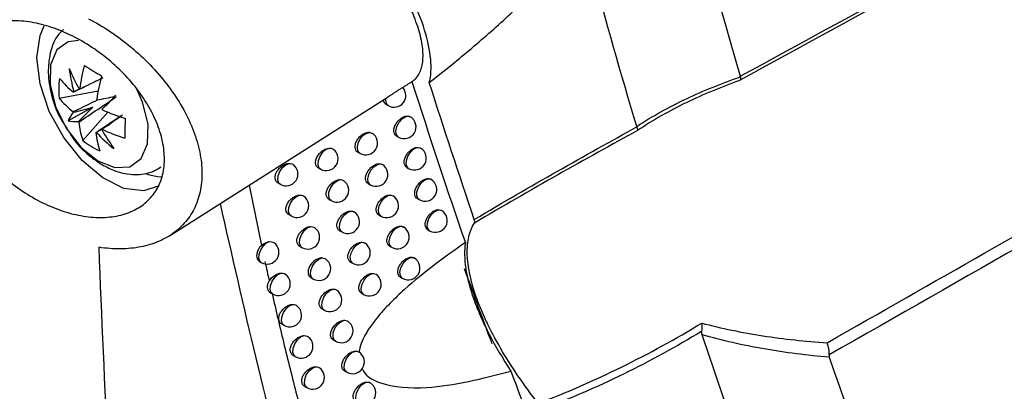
# Model space of a CAD drawing. Header units: millimetres. Extents: x 15458 to 16410, y 10212 to 11278.
# Tile 134 of 139: x 16273 to 16315, y 10972 to 10988. Entities that reach past the tile are written whole.
import ezdxf

# ---------------------------------------------------------------- set-up
doc = ezdxf.new("R2010")
doc.units = ezdxf.units.MM

msp = doc.modelspace()

# ---------------------------------------------------------------- linework, layer by layer
at = {"color": 7, "linetype": 'Continuous', "lineweight": 25}
for p, q in [((16274.784, 10984.681), (16276.445, 10984.985)), ((16279.473, 10978.835), (16288.745, 10984.73)), ((16276.225, 10984.295), (16275.17, 10983.716)), ((16288.671, 10984.403), (16288.75, 10984.358)), ((16275.791, 10982.875), (16276.857, 10984.081)), ((16289.643, 10983.905), (16289.686, 10983.879)), ((16287.969, 10983.223), (16288.063, 10983.187)), ((16289.105, 10983.067), (16289.183, 10983.023)), ((16287.463, 10982.383), (16287.547, 10982.334)), ((16290.089, 10982.573), (16290.122, 10982.55)), ((16288.419, 10981.889), (16288.505, 10981.854)), ((16285.785, 10981.719), (16285.876, 10981.666)), ((16289.544, 10981.737), (16289.62, 10981.693)), ((16282.851, 10980.982), (16283.373, 10978.426)), ((16284.071, 10981.075), (16284.17, 10981.018)), ((16287.908, 10981.048), (16287.991, 10981)), ((16290.54, 10981.245), (16290.563, 10981.227)), ((16288.874, 10980.56), (16288.951, 10980.525)), ((16286.238, 10980.38), (16286.328, 10980.328)), ((16289.987, 10980.411), (16290.063, 10980.368)), ((16284.532, 10979.731), (16284.629, 10979.675)), ((16288.358, 10979.719), (16288.44, 10979.672)), ((16286.695, 10979.046), (16286.784, 10978.995)), ((16289.334, 10979.236), (16289.402, 10979.203)), ((16290.435, 10979.091), (16290.509, 10979.049)), ((16284.998, 10978.393), (16285.093, 10978.338)), ((16288.813, 10978.395), (16288.893, 10978.349)), ((16283.291, 10977.746), (16283.368, 10977.701)), ((16287.157, 10977.718), (16287.244, 10977.668)), ((16289.799, 10977.917), (16289.857, 10977.886)), ((16288.123, 10977.236), (16288.228, 10977.2)), ((16285.468, 10977.061), (16285.561, 10977.007)), ((16289.272, 10977.077), (16289.351, 10977.031)), ((16283.748, 10976.42), (16283.845, 10976.365)), ((16287.623, 10976.396), (16287.709, 10976.347)), ((16285.941, 10975.734), (16286.033, 10975.681)), ((16284.227, 10975.091), (16284.325, 10975.034)), ((16286.419, 10974.413), (16286.51, 10974.361)), ((16284.713, 10973.765), (16284.81, 10973.709)), ((16286.901, 10973.097), (16286.99, 10973.046)), ((16285.203, 10972.445), (16285.298, 10972.39))]:
    msp.add_line(p, q, dxfattribs=at)
at = {"color": 7, "linetype": 'Continuous', "lineweight": 25, "flags": 128}
for points in [[(16273.846, 10986.383), (16273.981, 10987.334), (16274.157, 10987.745)], [(16275.609, 10987.128), (16275.174, 10987.071), (16274.69, 10986.719), (16274.423, 10986.088), (16274.404, 10985.256), (16274.636, 10984.323), (16275.09, 10983.401), (16275.713, 10982.601), (16276.429, 10982.02)], [(16279.032, 10980.952), (16278.38, 10980.743), (16277.541, 10980.847), (16276.643, 10981.288), (16275.765, 10982.027), (16274.984, 10982.998), (16274.372, 10984.114), (16273.981, 10985.277), (16273.846, 10986.383)], [(16276.429, 10982.02), (16277.151, 10981.728), (16277.792, 10981.76), (16278.276, 10982.113), (16278.543, 10982.743), (16278.562, 10983.575), (16278.33, 10984.508), (16278.089, 10985.056)], [(16289.183, 10983.023), (16289.102, 10983.121), (16289.08, 10983.28), (16289.122, 10983.471), (16289.22, 10983.659), (16289.356, 10983.81), (16289.506, 10983.898), (16289.643, 10983.905)], [(16287.547, 10982.334), (16287.537, 10982.341), (16287.464, 10982.439), (16287.444, 10982.589), (16287.481, 10982.768), (16287.569, 10982.947), (16287.693, 10983.097), (16287.834, 10983.194), (16287.969, 10983.223)], [(16285.785, 10981.719), (16285.781, 10981.721), (16285.702, 10981.801), (16285.668, 10981.917), (16285.68, 10982.053), (16285.737, 10982.196), (16285.832, 10982.331), (16285.957, 10982.445), (16286.099, 10982.523), (16286.241, 10982.555), (16286.271, 10982.555), (16286.271, 10982.555)], [(16285.876, 10981.666), (16285.826, 10981.71), (16285.776, 10981.843), (16285.788, 10982.022), (16285.86, 10982.214), (16285.979, 10982.386), (16286.125, 10982.506), (16286.271, 10982.555)], [(16289.62, 10981.693), (16289.568, 10981.74), (16289.52, 10981.864), (16289.528, 10982.029), (16289.588, 10982.209), (16289.693, 10982.377), (16289.825, 10982.505), (16289.964, 10982.574), (16290.089, 10982.573)], [(16284.17, 10981.018), (16284.115, 10981.068), (16284.069, 10981.199), (16284.081, 10981.372), (16284.149, 10981.558), (16284.263, 10981.726), (16284.402, 10981.849), (16284.545, 10981.905)], [(16287.991, 10981), (16287.983, 10981.005), (16287.909, 10981.103), (16287.888, 10981.255), (16287.926, 10981.436), (16288.015, 10981.616), (16288.141, 10981.767), (16288.283, 10981.863), (16288.419, 10981.889)], [(16278.507, 10981.444), (16278.953, 10981.344), (16279.119, 10981.33)], [(16286.328, 10980.328), (16286.279, 10980.37), (16286.227, 10980.504), (16286.239, 10980.684), (16286.312, 10980.878), (16286.433, 10981.05), (16286.58, 10981.171), (16286.727, 10981.217)], [(16290.063, 10980.368), (16290.012, 10980.413), (16289.963, 10980.539), (16289.97, 10980.706), (16290.033, 10980.889), (16290.14, 10981.058), (16290.275, 10981.185), (16290.416, 10981.251), (16290.54, 10981.245)], [(16284.629, 10979.675), (16284.576, 10979.724), (16284.528, 10979.855), (16284.54, 10980.029), (16284.609, 10980.216), (16284.724, 10980.386), (16284.865, 10980.508), (16285.008, 10980.563)], [(16288.44, 10979.672), (16288.434, 10979.676), (16288.358, 10979.773), (16288.337, 10979.926), (16288.375, 10980.109), (16288.466, 10980.291), (16288.594, 10980.442), (16288.738, 10980.537), (16288.874, 10980.56)], [(16286.784, 10978.995), (16286.736, 10979.036), (16286.683, 10979.17), (16286.695, 10979.352), (16286.769, 10979.547), (16286.892, 10979.72), (16287.04, 10979.84), (16287.188, 10979.885)], [(16290.509, 10979.049), (16290.46, 10979.092), (16290.41, 10979.218), (16290.418, 10979.388), (16290.482, 10979.574), (16290.592, 10979.744), (16290.729, 10979.871), (16290.872, 10979.934), (16290.996, 10979.922)], [(16285.093, 10978.338), (16285.041, 10978.385), (16284.992, 10978.516), (16285.004, 10978.692), (16285.074, 10978.88), (16285.19, 10979.051), (16285.332, 10979.173), (16285.476, 10979.226)], [(16288.893, 10978.349), (16288.889, 10978.351), (16288.812, 10978.449), (16288.79, 10978.603), (16288.829, 10978.788), (16288.922, 10978.972), (16289.052, 10979.123), (16289.197, 10979.216), (16289.334, 10979.236)], [(16283.368, 10977.701), (16283.312, 10977.753), (16283.267, 10977.883), (16283.279, 10978.053), (16283.346, 10978.237), (16283.457, 10978.404), (16283.594, 10978.528), (16283.735, 10978.587)], [(16287.244, 10977.668), (16287.231, 10977.676), (16287.16, 10977.773), (16287.141, 10977.921), (16287.176, 10978.097), (16287.261, 10978.273), (16287.381, 10978.423), (16287.519, 10978.523), (16287.653, 10978.558)], [(16285.561, 10977.007), (16285.51, 10977.052), (16285.461, 10977.184), (16285.472, 10977.36), (16285.543, 10977.55), (16285.66, 10977.721), (16285.803, 10977.843), (16285.948, 10977.895)], [(16289.351, 10977.031), (16289.35, 10977.032), (16289.27, 10977.13), (16289.248, 10977.285), (16289.288, 10977.473), (16289.382, 10977.658), (16289.514, 10977.81), (16289.662, 10977.901), (16289.799, 10977.917)], [(16283.845, 10976.365), (16283.79, 10976.415), (16283.744, 10976.545), (16283.755, 10976.717), (16283.823, 10976.902), (16283.935, 10977.07), (16284.073, 10977.193), (16284.215, 10977.251)], [(16287.709, 10976.347), (16287.698, 10976.353), (16287.626, 10976.45), (16287.606, 10976.599), (16287.641, 10976.776), (16287.727, 10976.954), (16287.849, 10977.105), (16287.988, 10977.204), (16288.123, 10977.236)], [(16286.033, 10975.681), (16285.983, 10975.724), (16285.933, 10975.857), (16285.944, 10976.034), (16286.016, 10976.226), (16286.134, 10976.398), (16286.279, 10976.519), (16286.424, 10976.57)], [(16284.325, 10975.034), (16284.272, 10975.083), (16284.224, 10975.213), (16284.236, 10975.386), (16284.304, 10975.572), (16284.417, 10975.741), (16284.556, 10975.864), (16284.699, 10975.921)], [(16286.419, 10974.414), (16286.416, 10974.415), (16286.337, 10974.496), (16286.303, 10974.611), (16286.315, 10974.747), (16286.372, 10974.89), (16286.467, 10975.025), (16286.592, 10975.139), (16286.734, 10975.217), (16286.875, 10975.249), (16286.905, 10975.25), (16286.905, 10975.25)], [(16286.51, 10974.361), (16286.461, 10974.403), (16286.41, 10974.535), (16286.421, 10974.714), (16286.493, 10974.907), (16286.613, 10975.08), (16286.759, 10975.201), (16286.905, 10975.25)], [(16284.81, 10973.709), (16284.757, 10973.756), (16284.709, 10973.887), (16284.72, 10974.061), (16284.789, 10974.248), (16284.903, 10974.418), (16285.043, 10974.541), (16285.187, 10974.597)], [(16286.99, 10973.046), (16286.943, 10973.086), (16286.89, 10973.219), (16286.901, 10973.4), (16286.974, 10973.594), (16287.096, 10973.768), (16287.243, 10973.889), (16287.39, 10973.935)], [(16285.298, 10972.39), (16285.247, 10972.436), (16285.198, 10972.566), (16285.209, 10972.741), (16285.278, 10972.93), (16285.393, 10973.1), (16285.535, 10973.223), (16285.679, 10973.278)], [(16287.475, 10971.737), (16287.463, 10971.745), (16287.392, 10971.841), (16287.372, 10971.988), (16287.406, 10972.162), (16287.49, 10972.338), (16287.609, 10972.488), (16287.746, 10972.59), (16287.88, 10972.626)]]:
    msp.add_lwpolyline(points, dxfattribs=at)
at = {"color": 7, "linetype": 'Continuous', "lineweight": 25}
for centre, radius, start, end in [((16283.495, 10983.964), 7.915, 164.6354, 172.0459), ((16282.834, 10996.721), 12.736, 236.8191, 240.6517), ((16282.757, 10989.022), 8.146, 202.2882, 209.1185), ((16281.859, 10986.687), 6.681, 186.4832, 195.1727), ((16284.223, 10983.522), 7.915, 164.6354, 172.0459), ((16279.002, 10985), 4.23, 173.0692, 184.3302), ((16277.957, 10988.143), 4.108, 219.8448, 231.5248), ((16289, 10984.791), 0.5, 240.0027, 42.3543), ((16275.7, 10984.689), 0.382, 139.2682, 141.524), ((16275.684, 10984.654), 0.407, 93.9101, 96.0723), ((16258.137, 11077.518), 94.697, 281.11909, 281.5918), ((16102.878, 11158.525), 246.116, 314.90458, 315.08461), ((16277.938, 10987.313), 4.108, 219.8448, 231.5248), ((16275.059, 10983.601), 1.671, 36.6427, 37.4858), ((16288.934, 10984.587), 0.294, 162.9089, 231.102), ((16276.764, 10982.981), 1.755, 141.4766, 155.2583), ((16276.907, 10984.674), 1.63, 200.7303, 201.5873), ((16275.102, 10983.605), 1.63, 20.7303, 21.5873), ((16279.9, 10991.337), 7.868, 245.422, 252.9908), ((16289.433, 10983.456), 0.5, 240.0027, 59.1011), ((16275.524, 10985.419), 1.74, 258.249, 272.8193), ((16276.951, 10984.678), 1.671, 216.6427, 217.4858), ((16279.452, 10984.059), 3.848, 185.93, 197.9223), ((16290.644, 10983.102), 13.066, 176.8793, 180.5201), ((16276.325, 10983.625), 0.407, 273.9101, 276.0723), ((16280.18, 10983.617), 3.848, 185.93, 197.9223), ((16281.241, 10987.774), 6.669, 223.061, 231.7841), ((16276.31, 10983.59), 0.382, 319.2682, 321.524), ((16283.499, 10987.191), 7.902, 209.1604, 216.1055), ((16279.881, 10990.507), 7.868, 245.422, 252.9908), ((16287.797, 10982.767), 0.5, 240.0027, 57.6597), ((16278.436, 10986.411), 4.416, 233.2005, 244.2703), ((16286.126, 10982.099), 0.5, 240.0027, 56.108), ((16289.87, 10982.126), 0.5, 240.0027, 59.3206), ((16284.42, 10981.451), 0.5, 240.0027, 54.7899), ((16288.241, 10981.433), 0.5, 240.0027, 57.9306), ((16286.578, 10980.761), 0.5, 240.0027, 56.3564), ((16290.313, 10980.801), 0.5, 240.0027, 59.514), ((16284.879, 10980.108), 0.5, 240.0027, 55.104), ((16288.69, 10980.105), 0.5, 240.0027, 58.1971), ((16287.034, 10979.428), 0.5, 240.0027, 56.5869), ((16290.759, 10979.482), 0.5, 240.0027, 59.6711), ((16285.343, 10978.771), 0.5, 240.0027, 55.4046), ((16289.143, 10978.782), 0.5, 240.0027, 58.4578), ((16283.618, 10978.134), 0.5, 240.0027, 54.0646), ((16287.494, 10978.101), 0.5, 240.0027, 56.7977), ((16285.811, 10977.44), 0.5, 240.0027, 55.6909), ((16289.601, 10977.464), 0.5, 240.0027, 58.7108), ((16284.095, 10976.798), 0.5, 240.0027, 54.4035), ((16287.959, 10976.78), 0.5, 240.0027, 57.3734), ((16286.283, 10976.114), 0.5, 240.0027, 55.9625), ((16284.575, 10975.467), 0.5, 240.0027, 54.7297), ((16286.76, 10974.794), 0.5, 240.0027, 56.2183), ((16285.06, 10974.142), 0.5, 240.0027, 55.0429), ((16287.24, 10973.479), 0.5, 240.0027, 56.642), ((16285.548, 10972.823), 0.5, 240.0027, 55.3429), ((16287.725, 10972.17), 0.5, 240.0027, 56.6783)]:
    msp.add_arc(centre, radius, start, end, dxfattribs=at)
for centre, major_axis, ratio, start_param, end_param in [((16276.126, 10984.278), (3.571, 1.853), 0.228322, 1.588582, 1.653274), ((16276.47, 10984.07), (2.474, 2.558), 0.003523, 4.768735, 5.003338), ((16276.133, 10984.552), (3.578, 0.978), 0.073495, 4.483572, 4.718175), ((16276.417, 10984.042), (2.667, 2.612), 0.084365, 1.560129, 1.794732), ((16276.177, 10984.188), (3.417, 2.129), 0.22981, 4.625647, 4.813689), ((16625.004, 11299.517), (238.43, 439.62), 0.594309, 2.654206, 2.663877)]:
    msp.add_ellipse(centre, major_axis=major_axis, ratio=ratio, start_param=start_param, end_param=end_param, dxfattribs=at)
for points, knots in [([(16299.296, 10983.469), (16297.968, 10987.938), (16296.731, 10992.488), (16294.442, 11001.736), (16293.389, 11006.436), (16291.469, 11015.985), (16290.601, 11020.837), (16289.051, 11030.673), (16288.369, 11035.658), (16287.194, 11045.764), (16286.698, 11050.888), (16285.896, 11061.243), (16285.589, 11066.477), (16284.951, 11082.348), (16284.899, 11093.152), (16285.233, 11104.184)], [0, 0, 0, 0, 0.125, 0.125, 0.25, 0.25, 0.375, 0.375, 0.5, 0.5, 0.625, 0.625, 0.75, 0.75, 1, 1, 1, 1]), ([(16290.082, 11102.679), (16289.825, 11093.528), (16289.833, 11084.515), (16290.462, 11064.116), (16291.268, 11052.841), (16293.774, 11030.912), (16295.474, 11020.259), (16299.352, 11001.601), (16301.378, 10993.476), (16303.69, 10985.603)], [3.1092412, 3.1092412, 3.1092412, 3.1092412, 3.1759593, 3.1759593, 3.2629391, 3.2629391, 3.3499188, 3.3499188, 3.4204698, 3.4204698, 3.4204698, 3.4204698]), ([(16360.78, 11016.605), (16355.022, 11013.466), (16349.264, 11010.326), (16343.506, 11007.184), (16339.79, 11005.157), (16336.074, 11003.129), (16332.358, 11001.101), (16328.025, 10998.736), (16323.691, 10996.371), (16319.358, 10994.005), (16314.115, 10991.142), (16308.872, 10988.278), (16303.629, 10985.414)], [0.00049138, 0.00049138, 0.00049138, 0.00049138, 0.02451992, 0.02451992, 0.02451992, 0.04002634, 0.04002634, 0.04002634, 0.05810756, 0.05810756, 0.05810756, 0.07998385, 0.07998385, 0.07998385, 0.07998385]), ([(16307.375, 10974.292), (16316.305, 10979.38), (16325.236, 10984.47), (16334.166, 10989.564), (16338.478, 10992.023), (16342.79, 10994.483), (16347.103, 10996.944), (16351.662, 10999.546), (16356.221, 11002.149), (16360.78, 11004.753)], [0, 0, 0, 0, 0.03726266, 0.03726266, 0.03726266, 0.05525761, 0.05525761, 0.05525761, 0.07428298, 0.07428298, 0.07428298, 0.07428298]), ([(16360.984, 11004.265), (16357.025, 11002.008), (16353.066, 10999.752), (16349.108, 10997.496), (16340.954, 10992.85), (16332.801, 10988.207), (16324.648, 10983.565), (16318.918, 10980.303), (16313.188, 10977.042), (16307.458, 10973.782)], [0.00049138, 0.00049138, 0.00049138, 0.00049138, 0.01700244, 0.01700244, 0.01700244, 0.05100731, 0.05100731, 0.05100731, 0.07490604, 0.07490604, 0.07490604, 0.07490604]), ([(16174.375, 11003.458), (16177.309, 11000.412), (16180.448, 10997.41), (16184.631, 10993.714), (16185.481, 10992.977), (16187.203, 10991.513), (16188.075, 10990.785), (16190.726, 10988.615), (16192.538, 10987.184), (16201.824, 10980.116), (16209.965, 10974.729), (16223.26, 10967.054), (16227.841, 10964.582), (16237.294, 10959.812), (16242.167, 10957.513), (16249.695, 10954.194), (16252.241, 10953.109), (16256.116, 10951.515), (16257.417, 10950.989), (16260.031, 10949.95), (16261.344, 10949.438), (16267.943, 10946.907), (16273.325, 10944.987), (16278.81, 10943.169)], [0, 0, 0, 0, 0.125, 0.125, 0.15625, 0.15625, 0.1875, 0.1875, 0.25, 0.25, 0.5, 0.5, 0.625, 0.625, 0.75, 0.75, 0.8125, 0.8125, 0.84375, 0.84375, 0.875, 0.875, 1, 1, 1, 1]), ([(16289.76, 10985.375), (16289.888, 10985.462), (16289.99, 10985.576), (16290.142, 10985.859), (16290.193, 10986.029), (16290.238, 10986.41), (16290.235, 10986.622), (16290.174, 10987.089), (16290.117, 10987.345), (16289.952, 10987.879), (16289.845, 10988.158), (16289.583, 10988.74), (16289.426, 10989.045), (16289.075, 10989.655), (16288.879, 10989.963), (16288.554, 10990.429), (16288.44, 10990.585), (16288.207, 10990.893), (16288.086, 10991.044), (16287.963, 10991.194)], [0, 0, 0, 0, 0.125, 0.125, 0.25, 0.25, 0.375, 0.375, 0.5, 0.5, 0.625, 0.625, 0.75, 0.75, 0.875, 0.875, 0.9375, 0.9375, 1, 1, 1, 1]), ([(16290.497, 10985.335), (16291.072, 10985.784), (16291.639, 10986.243), (16292.755, 10987.183), (16293.303, 10987.664), (16294.107, 10988.412), (16294.372, 10988.666), (16294.89, 10989.191), (16295.146, 10989.46), (16295.505, 10989.894), (16295.622, 10990.044), (16295.775, 10990.282), (16295.824, 10990.365), (16295.901, 10990.536), (16295.93, 10990.625), (16295.941, 10990.785), (16295.921, 10990.853), (16295.853, 10990.951), (16295.807, 10990.986), (16295.657, 10991.065), (16295.54, 10991.089), (16295.184, 10991.137), (16294.932, 10991.133), (16294.419, 10991.111), (16294.158, 10991.089), (16293.365, 10991.015), (16292.826, 10990.95), (16291.186, 10990.751), (16290.063, 10990.608), (16288.91, 10990.475)], [0, 0, 0, 0, 0.125, 0.125, 0.25, 0.25, 0.3125, 0.3125, 0.375, 0.375, 0.40625, 0.40625, 0.421875, 0.421875, 0.4375, 0.4375, 0.453125, 0.453125, 0.46875, 0.46875, 0.5, 0.5, 0.5625, 0.5625, 0.625, 0.625, 0.75, 0.75, 1, 1, 1, 1]), ([(16290.497, 10985.335), (16290.569, 10985.619), (16290.588, 10985.956), (16290.521, 10986.701), (16290.437, 10987.11), (16290.161, 10988.003), (16289.975, 10988.472), (16289.511, 10989.449), (16289.229, 10989.963), (16288.91, 10990.475)], [0, 0, 0, 0, 0.25, 0.25, 0.5, 0.5, 0.75, 0.75, 1, 1, 1, 1]), ([(16279.098, 10983.146), (16279.177, 10982.872), (16279.227, 10982.605), (16279.266, 10982.089), (16279.256, 10981.838), (16279.173, 10981.36), (16279.102, 10981.139), (16278.901, 10980.733), (16278.77, 10980.546), (16278.46, 10980.224), (16278.281, 10980.087), (16277.874, 10979.861), (16277.65, 10979.773), (16277.171, 10979.653), (16276.914, 10979.619), (16276.377, 10979.605), (16276.101, 10979.624), (16275.534, 10979.715), (16275.241, 10979.787), (16274.661, 10979.977), (16274.372, 10980.096), (16273.797, 10980.38), (16273.512, 10980.545), (16272.967, 10980.91), (16272.705, 10981.111), (16272.199, 10981.551), (16271.963, 10981.786), (16271.527, 10982.276), (16271.326, 10982.534), (16270.966, 10983.069), (16270.811, 10983.34), (16270.615, 10983.751), (16270.556, 10983.889), (16270.451, 10984.166), (16270.405, 10984.306), (16270.289, 10984.717), (16270.241, 10984.984), (16270.202, 10985.506), (16270.213, 10985.761), (16270.294, 10986.233), (16270.363, 10986.453), (16270.562, 10986.862), (16270.688, 10987.043), (16270.992, 10987.361), (16271.171, 10987.499), (16271.57, 10987.72), (16271.788, 10987.804), (16272.144, 10987.892), (16272.268, 10987.915), (16272.522, 10987.946), (16272.651, 10987.955), (16273.047, 10987.962), (16273.323, 10987.941), (16273.893, 10987.845), (16274.18, 10987.772), (16274.758, 10987.58), (16275.052, 10987.458), (16275.628, 10987.174), (16275.909, 10987.012), (16276.457, 10986.648), (16276.727, 10986.445), (16277.231, 10986.013), (16277.469, 10985.783), (16277.912, 10985.296), (16278.118, 10985.038), (16278.48, 10984.515), (16278.639, 10984.247), (16278.909, 10983.699), (16279.018, 10983.421), (16279.098, 10983.146)], [0, 0, 0, 0, 0.03125, 0.03125, 0.0625, 0.0625, 0.09375, 0.09375, 0.125, 0.125, 0.15625, 0.15625, 0.1875, 0.1875, 0.21875, 0.21875, 0.25, 0.25, 0.28125, 0.28125, 0.3125, 0.3125, 0.34375, 0.34375, 0.375, 0.375, 0.40625, 0.40625, 0.4375, 0.4375, 0.46875, 0.46875, 0.484375, 0.484375, 0.5, 0.5, 0.53125, 0.53125, 0.5625, 0.5625, 0.59375, 0.59375, 0.625, 0.625, 0.65625, 0.65625, 0.6875, 0.6875, 0.703125, 0.703125, 0.71875, 0.71875, 0.75, 0.75, 0.78125, 0.78125, 0.8125, 0.8125, 0.84375, 0.84375, 0.875, 0.875, 0.90625, 0.90625, 0.9375, 0.9375, 0.96875, 0.96875, 1, 1, 1, 1]), ([(16276.038, 10988.046), (16276.351, 10987.882), (16276.662, 10987.697), (16277.271, 10987.288), (16277.563, 10987.069), (16278.123, 10986.601), (16278.391, 10986.352), (16278.902, 10985.824), (16279.139, 10985.55), (16279.572, 10984.988), (16279.769, 10984.699), (16280.123, 10984.105), (16280.276, 10983.802), (16280.529, 10983.202), (16280.63, 10982.903), (16280.741, 10982.454), (16280.772, 10982.304), (16280.817, 10982.01), (16280.833, 10981.866), (16280.858, 10981.439), (16280.846, 10981.165), (16280.784, 10980.767), (16280.756, 10980.637), (16280.686, 10980.387), (16280.644, 10980.267), (16280.497, 10979.918), (16280.372, 10979.703), (16280.066, 10979.31), (16279.889, 10979.136), (16279.491, 10978.834), (16279.269, 10978.705), (16278.785, 10978.496), (16278.527, 10978.418), (16277.983, 10978.311), (16277.695, 10978.282), (16277.096, 10978.275), (16276.788, 10978.298), (16276.472, 10978.345)], [0, 0, 0, 0, 0.0625, 0.0625, 0.125, 0.125, 0.1875, 0.1875, 0.25, 0.25, 0.3125, 0.3125, 0.375, 0.375, 0.4375, 0.4375, 0.46875, 0.46875, 0.5, 0.5, 0.5625, 0.5625, 0.59375, 0.59375, 0.625, 0.625, 0.6875, 0.6875, 0.75, 0.75, 0.8125, 0.8125, 0.875, 0.875, 0.9375, 0.9375, 1, 1, 1, 1]), ([(16274.968, 10987.59), (16274.874, 10987.494), (16274.601, 10987.216), (16274.382, 10986.573), (16274.29, 10985.736), (16274.44, 10984.797), (16274.724, 10983.975), (16275.019, 10983.539), (16275.114, 10983.398)], [0, 0, 0, 0, 0.093269, 0.273243, 0.464262, 0.674176, 0.894577, 1, 1, 1, 1]), ([(16299.296, 10983.469), (16299.625, 10983.689), (16299.969, 10983.897), (16300.674, 10984.29), (16301.036, 10984.474), (16302.146, 10984.998), (16302.912, 10985.306), (16303.695, 10985.581)], [0, 0, 0, 0, 0.25, 0.25, 0.5, 0.5, 1, 1, 1, 1]), ([(16276.646, 10985.532), (16276.295, 10985.362), (16275.88, 10985.161), (16275.465, 10984.958), (16275.401, 10984.927)], [0, 0, 0, 0, 0.844557, 1, 1, 1, 1]), ([(16275.657, 10985.06), (16275.716, 10985.088), (16276.044, 10985.248), (16276.371, 10985.405), (16276.639, 10985.534)], [0, 0, 0, 0, 0.181308, 1, 1, 1, 1]), ([(16288.745, 10984.73), (16288.751, 10984.734), (16288.794, 10984.76), (16288.895, 10984.828), (16289.033, 10984.919), (16289.164, 10985.005), (16289.275, 10985.075), (16289.345, 10985.116), (16289.377, 10985.132), (16289.368, 10985.127), (16289.368, 10985.126)], [0, 0, 0, 0, 0.027994, 0.186115, 0.345093, 0.505347, 0.666405, 0.827643, 0.988421, 1, 1, 1, 1]), ([(16303.629, 10985.414), (16302.866, 10985.137), (16302.117, 10984.828), (16301.034, 10984.304), (16300.681, 10984.12), (16299.992, 10983.729), (16299.656, 10983.521), (16299.335, 10983.302)], [0, 0, 0, 0, 0.5, 0.5, 0.75, 0.75, 1, 1, 1, 1]), ([(16275.382, 10984.097), (16275.446, 10984.128), (16275.793, 10984.297), (16276.14, 10984.466), (16276.423, 10984.603)], [0, 0, 0, 0, 0.185949, 1, 1, 1, 1]), ([(16288.671, 10984.404), (16288.67, 10984.404), (16288.633, 10984.415), (16288.587, 10984.481), (16288.559, 10984.562), (16288.557, 10984.612), (16288.557, 10984.619)], [0, 0, 0, 0, 0.012187, 0.472154, 0.926905, 1, 1, 1, 1]), ([(16276.353, 10983.22), (16276.413, 10983.26), (16276.786, 10983.509), (16277.16, 10983.761), (16277.474, 10983.972)], [0, 0, 0, 0, 0.15964, 1, 1, 1, 1]), ([(16277.484, 10983.952), (16277.247, 10983.789), (16276.956, 10983.589), (16276.663, 10983.39), (16276.608, 10983.352)], [0, 0, 0, 0, 0.813012, 1, 1, 1, 1]), ([(16289.105, 10983.068), (16289.104, 10983.068), (16289.067, 10983.079), (16289.022, 10983.144), (16288.984, 10983.257), (16288.997, 10983.399), (16289.052, 10983.547), (16289.147, 10983.689), (16289.269, 10983.807), (16289.406, 10983.889), (16289.538, 10983.925), (16289.61, 10983.911), (16289.643, 10983.905)], [0, 0, 0, 0, 0.00294, 0.115766, 0.227388, 0.338271, 0.449229, 0.561029, 0.67404, 0.788073, 0.902481, 1, 1, 1, 1]), ([(16275.114, 10983.398), (16275.21, 10983.235), (16275.495, 10982.758), (16276.016, 10982.25), (16276.434, 10981.969), (16276.572, 10981.877)], [0, 0, 0, 0, 0.256274, 0.754731, 1, 1, 1, 1]), ([(16287.463, 10982.384), (16287.462, 10982.384), (16287.423, 10982.395), (16287.377, 10982.461), (16287.34, 10982.574), (16287.353, 10982.715), (16287.409, 10982.862), (16287.505, 10983.002), (16287.63, 10983.119), (16287.771, 10983.199), (16287.888, 10983.229), (16287.949, 10983.224), (16287.969, 10983.223)], [0, 0, 0, 0, 0.003454, 0.121545, 0.237923, 0.353246, 0.468652, 0.585224, 0.703503, 0.823262, 0.943608, 1, 1, 1, 1]), ([(16292.405, 10979.524), (16293.603, 10980.244), (16294.777, 10980.92), (16297.081, 10982.225), (16298.205, 10982.85), (16299.302, 10983.453)], [0, 0, 0, 0, 0.5, 0.5, 1, 1, 1, 1]), ([(16299.335, 10983.302), (16298.233, 10982.698), (16297.103, 10982.072), (16294.79, 10980.767), (16293.61, 10980.09), (16292.408, 10979.371)], [0, 0, 0, 0, 0.5, 0.5, 1, 1, 1, 1]), ([(16286.271, 10982.555), (16286.313, 10982.551), (16286.365, 10982.547), (16286.397, 10982.515), (16286.402, 10982.51)], [0, 0, 0, 0, 0.821266, 1, 1, 1, 1]), ([(16289.544, 10981.737), (16289.543, 10981.738), (16289.506, 10981.748), (16289.461, 10981.813), (16289.424, 10981.926), (16289.436, 10982.068), (16289.491, 10982.217), (16289.585, 10982.358), (16289.707, 10982.477), (16289.844, 10982.559), (16289.979, 10982.596), (16290.053, 10982.58), (16290.089, 10982.573)], [0, 0, 0, 0, 0.002863, 0.114589, 0.225194, 0.335113, 0.445109, 0.555895, 0.667812, 0.780677, 0.893885, 1, 1, 1, 1]), ([(16276.572, 10981.877), (16276.743, 10981.784), (16277.166, 10981.554), (16277.881, 10981.404), (16278.605, 10981.452), (16278.972, 10981.673), (16279.115, 10981.759)], [0, 0, 0, 0, 0.2115702, 0.5229284, 0.8150667, 1, 1, 1, 1]), ([(16284.072, 10981.076), (16284.07, 10981.076), (16284.03, 10981.088), (16283.982, 10981.156), (16283.944, 10981.27), (16283.957, 10981.41), (16284.016, 10981.554), (16284.115, 10981.69), (16284.245, 10981.805), (16284.392, 10981.883), (16284.494, 10981.904), (16284.542, 10981.905), (16284.545, 10981.905)], [0, 0, 0, 0, 0.004454, 0.129182, 0.250918, 0.370784, 0.49071, 0.612535, 0.737265, 0.864648, 0.99323, 1, 1, 1, 1]), ([(16284.545, 10981.905), (16284.588, 10981.903), (16284.651, 10981.9), (16284.692, 10981.865), (16284.704, 10981.854)], [0, 0, 0, 0, 0.6961723, 1, 1, 1, 1]), ([(16287.908, 10981.049), (16287.907, 10981.049), (16287.869, 10981.06), (16287.823, 10981.126), (16287.786, 10981.239), (16287.799, 10981.38), (16287.855, 10981.528), (16287.951, 10981.668), (16288.075, 10981.785), (16288.215, 10981.866), (16288.334, 10981.896), (16288.397, 10981.891), (16288.419, 10981.889)], [0, 0, 0, 0, 0.003372, 0.120632, 0.236288, 0.350961, 0.465721, 0.581582, 0.699048, 0.817895, 0.937281, 1, 1, 1, 1]), ([(16286.238, 10980.381), (16286.237, 10980.381), (16286.198, 10980.392), (16286.151, 10980.459), (16286.113, 10980.572), (16286.126, 10980.713), (16286.184, 10980.859), (16286.281, 10980.997), (16286.408, 10981.113), (16286.552, 10981.193), (16286.66, 10981.218), (16286.716, 10981.217), (16286.727, 10981.217)], [0, 0, 0, 0, 0.003876, 0.125061, 0.244079, 0.361758, 0.479526, 0.598736, 0.720091, 0.843343, 0.967386, 1, 1, 1, 1]), ([(16286.727, 10981.217), (16286.769, 10981.213), (16286.818, 10981.209), (16286.848, 10981.178), (16286.853, 10981.174)], [0, 0, 0, 0, 0.856645, 1, 1, 1, 1]), ([(16289.988, 10980.412), (16289.987, 10980.412), (16289.95, 10980.423), (16289.905, 10980.488), (16289.868, 10980.6), (16289.88, 10980.742), (16289.935, 10980.891), (16290.028, 10981.033), (16290.15, 10981.152), (16290.287, 10981.235), (16290.422, 10981.27), (16290.503, 10981.26), (16290.539, 10981.245), (16290.54, 10981.245)], [0, 0, 0, 0, 0.002786, 0.113341, 0.222854, 0.331732, 0.440686, 0.550381, 0.661131, 0.77276, 0.884701, 0.996272, 1, 1, 1, 1]), ([(16284.533, 10979.732), (16284.532, 10979.733), (16284.491, 10979.745), (16284.444, 10979.812), (16284.405, 10979.926), (16284.419, 10980.066), (16284.478, 10980.21), (16284.577, 10980.347), (16284.706, 10980.462), (16284.852, 10980.54), (16284.955, 10980.562), (16285.004, 10980.563), (16285.008, 10980.563)], [0, 0, 0, 0, 0.004365, 0.128519, 0.249855, 0.369438, 0.489093, 0.610559, 0.734775, 0.861484, 0.989303, 1, 1, 1, 1]), ([(16285.008, 10980.563), (16285.052, 10980.561), (16285.112, 10980.558), (16285.151, 10980.523), (16285.162, 10980.513)], [0, 0, 0, 0, 0.717878, 1, 1, 1, 1]), ([(16288.358, 10979.72), (16288.357, 10979.72), (16288.319, 10979.731), (16288.274, 10979.797), (16288.236, 10979.91), (16288.249, 10980.051), (16288.305, 10980.199), (16288.401, 10980.339), (16288.525, 10980.457), (16288.664, 10980.537), (16288.785, 10980.569), (16288.85, 10980.562), (16288.874, 10980.56)], [0, 0, 0, 0, 0.003291, 0.119682, 0.234574, 0.348549, 0.462615, 0.577721, 0.694333, 0.812234, 0.930628, 1, 1, 1, 1]), ([(16290.983, 10949.461), (16290.871, 10949.732), (16290.314, 10951.088), (16288.049, 10956.846), (16284.704, 10966.649), (16282.624, 10975.827), (16281.632, 10980.207)], [0, 0, 0, 0, 0.028073, 0.140368, 0.589777, 1, 1, 1, 1]), ([(16286.695, 10979.047), (16286.694, 10979.047), (16286.655, 10979.059), (16286.609, 10979.125), (16286.571, 10979.238), (16286.584, 10979.379), (16286.642, 10979.525), (16286.739, 10979.664), (16286.865, 10979.781), (16287.008, 10979.86), (16287.118, 10979.887), (16287.175, 10979.885), (16287.188, 10979.885)], [0, 0, 0, 0, 0.003789, 0.124276, 0.242726, 0.359926, 0.47722, 0.595883, 0.716569, 0.839031, 0.962223, 1, 1, 1, 1]), ([(16287.188, 10979.885), (16287.23, 10979.881), (16287.276, 10979.876), (16287.305, 10979.846), (16287.307, 10979.843)], [0, 0, 0, 0, 0.89656, 1, 1, 1, 1]), ([(16290.436, 10979.092), (16290.435, 10979.092), (16290.398, 10979.103), (16290.353, 10979.168), (16290.316, 10979.28), (16290.328, 10979.422), (16290.383, 10979.571), (16290.476, 10979.713), (16290.598, 10979.833), (16290.734, 10979.915), (16290.869, 10979.951), (16290.954, 10979.941), (16290.992, 10979.924), (16290.996, 10979.922)], [0, 0, 0, 0, 0.0027085, 0.112006, 0.2203343, 0.3280758, 0.4358927, 0.544404, 0.653897, 0.7642039, 0.8747944, 0.9850369, 1, 1, 1, 1]), ([(16295.115, 10971.721), (16294.81, 10972.113), (16294.524, 10972.504), (16293.992, 10973.285), (16293.744, 10973.678), (16293.3, 10974.441), (16293.103, 10974.813), (16292.845, 10975.357), (16292.766, 10975.536), (16292.619, 10975.888), (16292.551, 10976.063), (16292.25, 10976.914), (16292.121, 10977.522), (16292.102, 10978.192), (16292.106, 10978.321), (16292.127, 10978.565), (16292.146, 10978.681), (16292.221, 10979.009), (16292.3, 10979.203), (16292.408, 10979.371)], [0, 0, 0, 0, 0.125, 0.125, 0.25, 0.25, 0.375, 0.375, 0.4375, 0.4375, 0.5, 0.5, 0.75, 0.75, 0.8125, 0.8125, 0.875, 0.875, 1, 1, 1, 1]), ([(16284.998, 10978.394), (16284.997, 10978.395), (16284.957, 10978.406), (16284.91, 10978.474), (16284.872, 10978.587), (16284.885, 10978.727), (16284.944, 10978.872), (16285.042, 10979.009), (16285.171, 10979.124), (16285.317, 10979.203), (16285.42, 10979.226), (16285.471, 10979.226), (16285.476, 10979.226)], [0, 0, 0, 0, 0.004276, 0.127839, 0.248748, 0.368015, 0.487365, 0.60844, 0.732117, 0.858138, 0.985183, 1, 1, 1, 1]), ([(16285.476, 10979.226), (16285.519, 10979.224), (16285.577, 10979.22), (16285.614, 10979.186), (16285.624, 10979.177)], [0, 0, 0, 0, 0.741641, 1, 1, 1, 1]), ([(16288.813, 10978.396), (16288.812, 10978.396), (16288.774, 10978.407), (16288.729, 10978.473), (16288.691, 10978.585), (16288.704, 10978.727), (16288.76, 10978.875), (16288.855, 10979.015), (16288.979, 10979.134), (16289.118, 10979.214), (16289.241, 10979.247), (16289.308, 10979.239), (16289.334, 10979.236)], [0, 0, 0, 0, 0.003209, 0.118694, 0.232775, 0.346004, 0.459325, 0.573628, 0.689342, 0.806259, 0.923628, 1, 1, 1, 1]), ([(16283.735, 10978.587), (16283.779, 10978.586), (16283.847, 10978.584), (16283.892, 10978.546), (16283.908, 10978.533)], [0, 0, 0, 0, 0.651524, 1, 1, 1, 1]), ([(16287.157, 10977.719), (16287.156, 10977.72), (16287.117, 10977.731), (16287.071, 10977.797), (16287.033, 10977.91), (16287.046, 10978.051), (16287.104, 10978.198), (16287.2, 10978.337), (16287.326, 10978.453), (16287.468, 10978.533), (16287.58, 10978.561), (16287.638, 10978.558), (16287.653, 10978.558)], [0, 0, 0, 0, 0.003703, 0.123464, 0.241313, 0.357994, 0.474775, 0.592854, 0.712839, 0.834488, 0.956808, 1, 1, 1, 1]), ([(16292.025, 10978.543), (16291.591, 10978.243), (16291.154, 10977.93), (16290.288, 10977.27), (16289.86, 10976.925), (16289.233, 10976.364), (16289.028, 10976.171), (16288.635, 10975.77), (16288.445, 10975.563), (16288.09, 10975.122), (16287.921, 10974.886), (16287.719, 10974.518), (16287.659, 10974.392), (16287.565, 10974.143), (16287.532, 10974.019), (16287.513, 10973.898)], [0, 0, 0, 0, 0.25, 0.25, 0.5, 0.5, 0.625, 0.625, 0.75, 0.75, 0.875, 0.875, 0.9375, 0.9375, 1, 1, 1, 1]), ([(16287.653, 10978.558), (16287.695, 10978.553), (16287.739, 10978.548), (16287.765, 10978.52), (16287.767, 10978.518)], [0, 0, 0, 0, 0.941964, 1, 1, 1, 1]), ([(16292.025, 10978.543), (16291.976, 10978.224), (16291.981, 10977.853), (16292.102, 10977.05), (16292.215, 10976.614), (16292.465, 10975.91), (16292.562, 10975.667), (16292.78, 10975.171), (16292.901, 10974.92), (16293.298, 10974.154), (16293.607, 10973.629), (16293.962, 10973.089)], [0, 0, 0, 0, 0.25, 0.25, 0.5, 0.5, 0.625, 0.625, 0.75, 0.75, 1, 1, 1, 1]), ([(16276.472, 10978.345), (16276.698, 10972.433), (16276.997, 10966.548), (16277.772, 10954.822), (16278.246, 10948.984), (16278.81, 10943.169)], [0, 0, 0, 0, 0.5, 0.5, 1, 1, 1, 1]), ([(16283.292, 10977.748), (16283.268, 10977.766), (16283.217, 10977.804), (16283.181, 10977.916), (16283.18, 10978.058), (16283.221, 10978.214), (16283.29, 10978.343), (16283.351, 10978.404), (16283.373, 10978.426)], [0, 0, 0, 0, 0.164499, 0.347953, 0.531504, 0.715089, 0.897929, 1, 1, 1, 1]), ([(16283.523, 10977.738), (16283.553, 10977.601), (16283.613, 10977.326), (16283.674, 10977.052), (16283.705, 10976.915)], [0, 0, 0, 0, 0.49865, 1, 1, 1, 1]), ([(16285.948, 10977.895), (16285.928, 10977.894), (16285.863, 10977.892), (16285.743, 10977.853), (16285.6, 10977.763), (16285.476, 10977.636), (16285.388, 10977.489), (16285.344, 10977.34), (16285.351, 10977.208), (16285.395, 10977.11), (16285.449, 10977.078), (16285.471, 10977.065)], [0, 0, 0, 0, 0.056141, 0.180172, 0.30597, 0.432129, 0.556961, 0.679336, 0.79931, 0.918068, 1, 1, 1, 1]), ([(16285.948, 10977.895), (16285.991, 10977.892), (16286.047, 10977.889), (16286.082, 10977.855), (16286.09, 10977.848)], [0, 0, 0, 0, 0.767788, 1, 1, 1, 1]), ([(16289.272, 10977.078), (16289.271, 10977.078), (16289.233, 10977.089), (16289.188, 10977.154), (16289.151, 10977.267), (16289.163, 10977.408), (16289.219, 10977.556), (16289.314, 10977.697), (16289.437, 10977.816), (16289.575, 10977.897), (16289.702, 10977.931), (16289.77, 10977.921), (16289.799, 10977.917)], [0, 0, 0, 0, 0.003129, 0.117662, 0.230884, 0.343314, 0.455838, 0.569286, 0.684058, 0.799949, 0.916254, 1, 1, 1, 1]), ([(16283.705, 10976.915), (16283.761, 10977.009), (16283.843, 10977.093), (16284.027, 10977.214), (16284.125, 10977.249), (16284.215, 10977.251)], [0, 0, 0, 0, 0.5, 0.5, 1, 1, 1, 1]), ([(16284.215, 10977.251), (16284.259, 10977.25), (16284.325, 10977.247), (16284.368, 10977.211), (16284.382, 10977.198)], [0, 0, 0, 0, 0.669221, 1, 1, 1, 1]), ([(16287.623, 10976.397), (16287.622, 10976.397), (16287.583, 10976.408), (16287.537, 10976.474), (16287.5, 10976.587), (16287.513, 10976.728), (16287.57, 10976.875), (16287.666, 10977.015), (16287.792, 10977.132), (16287.933, 10977.212), (16288.047, 10977.24), (16288.106, 10977.237), (16288.123, 10977.236)], [0, 0, 0, 0, 0.003617, 0.122624, 0.239837, 0.35596, 0.472186, 0.589643, 0.708895, 0.829703, 0.951129, 1, 1, 1, 1]), ([(16283.751, 10976.425), (16283.741, 10976.429), (16283.697, 10976.447), (16283.653, 10976.52), (16283.626, 10976.641), (16283.641, 10976.783), (16283.684, 10976.873), (16283.705, 10976.915)], [0, 0, 0, 0, 0.067956, 0.305705, 0.548317, 0.791457, 1, 1, 1, 1]), ([(16283.823, 10976.393), (16283.908, 10976.025), (16284.078, 10975.285), (16284.345, 10974.172), (16284.622, 10973.048), (16284.911, 10971.915), (16285.212, 10970.772), (16285.524, 10969.619), (16285.849, 10968.457), (16286.187, 10967.285), (16286.589, 10965.929), (16287.068, 10964.374), (16287.633, 10962.608), (16288.033, 10961.422), (16288.237, 10960.818)], [0, 0, 0, 0, 0.068521, 0.138009, 0.208467, 0.2799, 0.352312, 0.425707, 0.500091, 0.575469, 0.651844, 0.763432, 0.879476, 1, 1, 1, 1]), ([(16285.941, 10975.735), (16285.94, 10975.735), (16285.901, 10975.747), (16285.854, 10975.814), (16285.816, 10975.927), (16285.83, 10976.067), (16285.888, 10976.213), (16285.985, 10976.351), (16286.113, 10976.467), (16286.257, 10976.546), (16286.363, 10976.57), (16286.416, 10976.57), (16286.424, 10976.57)], [0, 0, 0, 0, 0.004097, 0.126422, 0.246395, 0.364928, 0.483563, 0.60376, 0.726283, 0.850871, 0.976333, 1, 1, 1, 1]), ([(16286.424, 10976.57), (16286.467, 10976.567), (16286.52, 10976.563), (16286.554, 10976.53), (16286.56, 10976.524)], [0, 0, 0, 0, 0.796717, 1, 1, 1, 1]), ([(16284.227, 10975.092), (16284.226, 10975.092), (16284.185, 10975.105), (16284.137, 10975.172), (16284.099, 10975.286), (16284.113, 10975.426), (16284.172, 10975.57), (16284.271, 10975.706), (16284.401, 10975.82), (16284.548, 10975.898), (16284.649, 10975.92), (16284.697, 10975.921), (16284.699, 10975.921)], [0, 0, 0, 0, 0.004558, 0.129463, 0.251383, 0.371458, 0.491617, 0.613692, 0.738677, 0.86631, 0.995134, 1, 1, 1, 1]), ([(16284.699, 10975.921), (16284.743, 10975.919), (16284.806, 10975.917), (16284.847, 10975.881), (16284.86, 10975.869)], [0, 0, 0, 0, 0.6883738, 1, 1, 1, 1]), ([(16286.905, 10975.25), (16286.947, 10975.246), (16286.998, 10975.242), (16287.03, 10975.211), (16287.035, 10975.205)], [0, 0, 0, 0, 0.828917, 1, 1, 1, 1]), ([(16295.115, 10971.721), (16296.315, 10972.178), (16297.496, 10972.695), (16299.815, 10973.836), (16300.95, 10974.458), (16302.06, 10975.132)], [0, 0, 0, 0, 0.5, 0.5, 1, 1, 1, 1]), ([(16302.06, 10975.132), (16302.893, 10974.904), (16303.761, 10974.727), (16305.539, 10974.452), (16306.45, 10974.354), (16307.375, 10974.292)], [0, 0, 0, 0, 0.5, 0.5, 1, 1, 1, 1]), ([(16302.062, 10974.784), (16300.977, 10974.125), (16299.867, 10973.519), (16297.598, 10972.408), (16296.442, 10971.905), (16295.268, 10971.463)], [0, 0, 0, 0, 0.5, 0.5, 1, 1, 1, 1]), ([(16284.713, 10973.766), (16284.712, 10973.766), (16284.672, 10973.779), (16284.624, 10973.846), (16284.586, 10973.96), (16284.6, 10974.099), (16284.658, 10974.244), (16284.757, 10974.381), (16284.887, 10974.495), (16285.033, 10974.574), (16285.135, 10974.595), (16285.184, 10974.596), (16285.187, 10974.597)], [0, 0, 0, 0, 0.004467, 0.128811, 0.250341, 0.370141, 0.490037, 0.61176, 0.736239, 0.863211, 0.991284, 1, 1, 1, 1]), ([(16285.187, 10974.597), (16285.23, 10974.594), (16285.292, 10974.592), (16285.331, 10974.556), (16285.343, 10974.546)], [0, 0, 0, 0, 0.709188, 1, 1, 1, 1]), ([(16309.926, 10953.873), (16309.213, 10955.546), (16308.512, 10957.232), (16307.143, 10960.634), (16306.473, 10962.35), (16304.51, 10967.54), (16303.26, 10971.059), (16302.072, 10974.633)], [0, 0, 0, 0, 0.25, 0.25, 0.5, 0.5, 1, 1, 1, 1]), ([(16307.468, 10973.679), (16306.527, 10973.759), (16305.603, 10973.875), (16303.797, 10974.189), (16302.918, 10974.386), (16302.072, 10974.633)], [0, 0, 0, 0, 0.5, 0.5, 1, 1, 1, 1]), ([(16307.458, 10973.782), (16307.467, 10973.861), (16307.463, 10973.95), (16307.434, 10974.127), (16307.408, 10974.216), (16307.375, 10974.292)], [0, 0, 0, 0, 0.5, 0.5, 1, 1, 1, 1]), ([(16286.901, 10973.098), (16286.9, 10973.099), (16286.861, 10973.11), (16286.815, 10973.176), (16286.777, 10973.29), (16286.79, 10973.43), (16286.848, 10973.576), (16286.945, 10973.715), (16287.072, 10973.831), (16287.215, 10973.911), (16287.323, 10973.937), (16287.379, 10973.935), (16287.39, 10973.935)], [0, 0, 0, 0, 0.003918, 0.124919, 0.24384, 0.361499, 0.479274, 0.59846, 0.719719, 0.842796, 0.966616, 1, 1, 1, 1]), ([(16285.203, 10972.446), (16285.202, 10972.446), (16285.162, 10972.458), (16285.114, 10972.525), (16285.076, 10972.639), (16285.09, 10972.779), (16285.149, 10972.924), (16285.247, 10973.061), (16285.376, 10973.176), (16285.522, 10973.254), (16285.625, 10973.277), (16285.675, 10973.278), (16285.679, 10973.278)], [0, 0, 0, 0, 0.004376, 0.128142, 0.249257, 0.36875, 0.488349, 0.60969, 0.733641, 0.859935, 0.987248, 1, 1, 1, 1]), ([(16285.679, 10973.278), (16285.722, 10973.275), (16285.781, 10973.272), (16285.819, 10973.238), (16285.829, 10973.229)], [0, 0, 0, 0, 0.731911, 1, 1, 1, 1]), ([(16287.647, 10973.204), (16287.686, 10973.129), (16287.841, 10972.833), (16288.731, 10972.416), (16290.825, 10972.281), (16292.754, 10972.778), (16293.962, 10973.089)], [0, 0, 0, 0, 0.041316, 0.162788, 0.475687, 1, 1, 1, 1]), ([(16293.962, 10973.089), (16295.098, 10969.986), (16296.277, 10966.927), (16298.723, 10960.897), (16299.99, 10957.928), (16301.298, 10955.007)], [0, 0, 0, 0, 0.5, 0.5, 1, 1, 1, 1]), ([(16287.388, 10971.788), (16287.386, 10971.789), (16287.348, 10971.8), (16287.301, 10971.866), (16287.264, 10971.979), (16287.277, 10972.12), (16287.334, 10972.266), (16287.431, 10972.406), (16287.558, 10972.522), (16287.7, 10972.602), (16287.81, 10972.628), (16287.867, 10972.627), (16287.88, 10972.626)], [0, 0, 0, 0, 0.003829, 0.124132, 0.242479, 0.359648, 0.476936, 0.595565, 0.716149, 0.838437, 0.961409, 1, 1, 1, 1]), ([(16287.88, 10972.626), (16287.922, 10972.622), (16287.968, 10972.618), (16287.996, 10972.588), (16287.998, 10972.585)], [0, 0, 0, 0, 0.9057175, 1, 1, 1, 1])]:
    msp.add_open_spline(points, degree=3, knots=knots, dxfattribs=at)
for points in [[(16303.69, 10985.603), (16322.788, 10996.032), (16341.886, 11006.452), (16360.984, 11016.858)], [(16303.695, 10985.581), (16303.711, 10985.46), (16303.684, 10985.4), (16303.629, 10985.414)], [(16303.695, 10985.581), (16303.694, 10985.588), (16303.692, 10985.596), (16303.69, 10985.603)], [(16289.347, 10985.113), (16289.485, 10985.2), (16289.622, 10985.287), (16289.76, 10985.375)], [(16289.76, 10985.375), (16290.493, 10983.075), (16291.249, 10980.797), (16292.025, 10978.543)], [(16292.405, 10979.524), (16291.754, 10981.445), (16291.118, 10983.382), (16290.497, 10985.335)], [(16275.625, 10983.662), (16276.158, 10984.018), (16276.691, 10984.376), (16277.224, 10984.736)], [(16299.302, 10983.453), (16299.3, 10983.458), (16299.298, 10983.463), (16299.296, 10983.469)], [(16299.302, 10983.453), (16299.334, 10983.373), (16299.344, 10983.322), (16299.335, 10983.302)], [(16292.408, 10979.371), (16292.429, 10979.404), (16292.428, 10979.458), (16292.405, 10979.524)], [(16283.373, 10978.427), (16283.483, 10978.523), (16283.619, 10978.583), (16283.735, 10978.587)], [(16302.062, 10974.784), (16302.083, 10974.892), (16302.082, 10975.015), (16302.06, 10975.132)], [(16302.072, 10974.633), (16302.058, 10974.676), (16302.051, 10974.725), (16302.062, 10974.784)], [(16287.39, 10973.935), (16287.437, 10973.933), (16287.478, 10973.92), (16287.513, 10973.898)], [(16307.458, 10973.782), (16307.453, 10973.743), (16307.457, 10973.709), (16307.468, 10973.679)], [(16307.468, 10973.679), (16309.731, 10967.059), (16312.208, 10960.635), (16314.894, 10954.422)]]:
    msp.add_open_spline(points, degree=3, dxfattribs=at)

doc.saveas('drawing.dxf')
